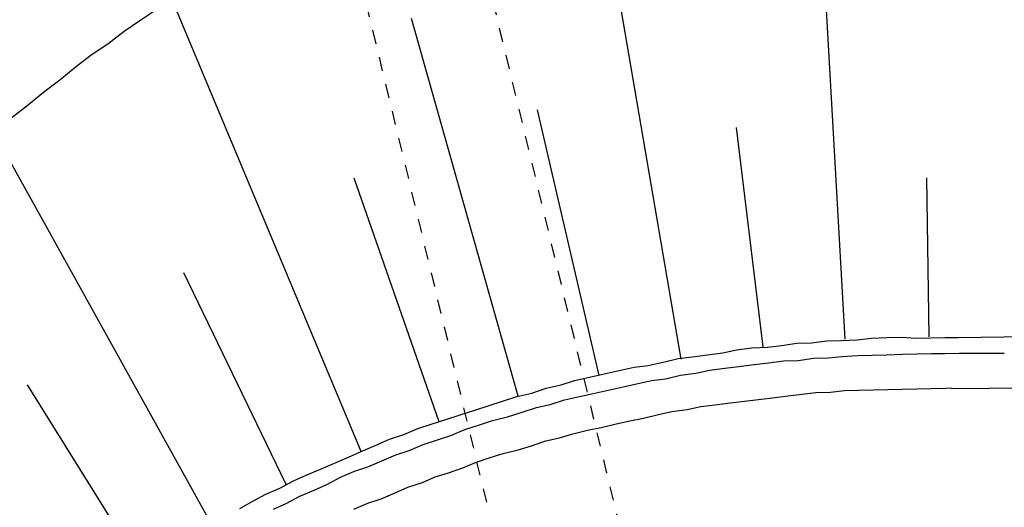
# Model space of a CAD drawing. Extents: x 447258 to 447844, y 441190 to 442763.
# Tile 91 of 123: x 447344 to 447380, y 442014 to 442032. Entities that reach past the tile are written whole.
import ezdxf

# ---------------------------------------------------------------- set-up
doc = ezdxf.new("R2010")
doc.units = 0
doc.header["$LTSCALE"] = 2
doc.header["$MEASUREMENT"] = 0
doc.linetypes.add('ACAD_ISO02W100', pattern=[0.5, 0.25, -0.25])
doc.linetypes.add('AUSGEZOGEN', pattern=[0])
for name, color, linetype in [('DB-Andere_Planer', 15, 'CONTINUOUS'), ('DB-Wegböschungen', 15, 'CONTINUOUS'), ('DB-Wege', 15, 'CONTINUOUS'), ('SCHLITZRINNE', 200, 'AUSGEZOGEN')]:
    doc.layers.add(name, color=color, linetype=linetype)

msp = doc.modelspace()

# ---------------------------------------------------------------- hatches: boundary and pattern name
at = {"layer": 'SCHLITZRINNE'}
h = msp.add_hatch(dxfattribs=at)
h.set_pattern_fill('_USER', color=256, scale=1.5, angle=45, style=0, pattern_type=0)
h.set_pattern_definition([(324.57214, (447454.4577, 442051.7744), (0.8695163, 1.222269), [])])
edge = h.paths.add_edge_path()
edge.add_line((447334.611, 442762.617), (447342.747, 442714.535))
edge.add_line((447342.747, 442714.535), (447353.712, 442649.783))
edge.add_line((447353.712, 442649.783), (447366.661, 442573.001))
edge.add_line((447366.661, 442573.001), (447374.28, 442528.103))
edge.add_line((447374.28, 442528.103), (447381.701, 442484.189))
edge.add_line((447381.701, 442484.189), (447389.266, 442439.438))
edge.add_line((447389.266, 442439.438), (447397.611, 442390.046))
edge.add_line((447397.611, 442390.046), (447405.855, 442341.529))
edge.add_line((447405.855, 442341.529), (447414.19, 442292.224))
edge.add_line((447414.19, 442292.224), (447422.918, 442240.682))
edge.add_line((447422.918, 442240.682), (447431.342, 442190.986))
edge.add_line((447431.342, 442190.986), (447439.461, 442143.078))
edge.add_line((447439.461, 442143.078), (447447.754, 442093.977))
edge.add_line((447447.754, 442093.977), (447454.078, 442054.026))
edge.add_line((447454.078, 442054.026), (447459.728, 442020.523))
edge.add_line((447453.692, 442053.306), (447459.221, 442020.52))
edge.add_line((447459.221, 442020.52), (447459.728, 442020.523))

# ---------------------------------------------------------------- linework, layer by layer
at = {"layer": 'DB-Andere_Planer', "linetype": 'ACAD_ISO02W100'}
for p, q in [((447360.263, 442037.464), (447371.128, 441992.447)), ((447355.928, 442036.418), (447366.793, 441991.401))]:
    msp.add_line(p, q, dxfattribs=at)
at = {"layer": 'DB-Wegböschungen', "linetype": 'Continuous'}
for p, q in [((447374.149, 442020.42), (447373.024, 442040.158)), ((447368.23, 442019.706), (447364.921, 442039.051)), ((447356.693, 442016.378), (447349.876, 442032.669)), ((447348.748, 442031.935), (447349.352, 442032.341)), ((447348.144, 442031.528), (447348.748, 442031.935)), ((447362.353, 442018.375), (447358.505, 442031.982)), ((447347.555, 442031.074), (447348.144, 442031.528)), ((447346.951, 442030.668), (447347.555, 442031.074)), ((447346.363, 442030.213), (447346.951, 442030.668)), ((447345.822, 442029.775), (447346.363, 442030.213)), ((447345.233, 442029.321), (447345.822, 442029.775)), ((447344.692, 442028.882), (447345.233, 442029.321)), ((447344.104, 442028.428), (447344.692, 442028.882)), ((447365.268, 442019.112), (447363.049, 442028.695)), ((447351.282, 442013.779), (447343.436, 442027.896)), ((447371.19, 442020.142), (447370.23, 442028.052)), ((447359.5, 442017.448), (447356.436, 442026.231)), ((447377.169, 442020.508), (447377.095, 442026.24)), ((447353.98, 442015.182), (447350.291, 442022.815)), ((447374.576, 442020.401), (447375.082, 442020.46)), ((447375.082, 442020.46), (447375.651, 442020.488)), ((447375.651, 442020.488), (447376.173, 442020.499)), ((447376.173, 442020.499), (447376.711, 442020.464)), ((447376.711, 442020.464), (447377.232, 442020.476)), ((447377.232, 442020.476), (447377.754, 442020.487)), ((447377.754, 442020.487), (447378.229, 442020.484)), ((447378.229, 442020.484), (447382.309, 442020.548)), ((447370.225, 442020.039), (447370.778, 442020.114)), ((447370.778, 442020.114), (447371.348, 442020.141)), ((447371.348, 442020.141), (447371.854, 442020.2)), ((447371.854, 442020.2), (447372.408, 442020.275)), ((447372.408, 442020.275), (447372.93, 442020.287)), ((447372.93, 442020.287), (447373.484, 442020.362)), ((447373.484, 442020.362), (447374.006, 442020.374)), ((447374.006, 442020.374), (447374.576, 442020.401)), ((447367.581, 442019.6), (447368.119, 442019.723)), ((447368.119, 442019.723), (447368.626, 442019.782)), ((447368.626, 442019.782), (447369.18, 442019.857)), ((447369.18, 442019.857), (447369.734, 442019.932)), ((447369.734, 442019.932), (447370.225, 442020.039)), ((447365.997, 442019.296), (447366.536, 442019.419)), ((447366.536, 442019.419), (447367.042, 442019.478)), ((447367.042, 442019.478), (447367.581, 442019.6)), ((447364.381, 442018.929), (447364.92, 442019.051)), ((447364.92, 442019.051), (447365.459, 442019.174)), ((447365.459, 442019.174), (447365.997, 442019.296)), ((447348.724, 442012.265), (447344.663, 442018.779)), ((447362.844, 442018.482), (447363.367, 442018.652)), ((447363.367, 442018.652), (447363.906, 442018.774)), ((447363.906, 442018.774), (447364.381, 442018.929)), ((447361.783, 442018.19), (447362.306, 442018.36)), ((447362.306, 442018.36), (447362.844, 442018.482)), ((447360.784, 442017.865), (447361.307, 442018.035)), ((447361.307, 442018.035), (447361.783, 442018.19)), ((447359.738, 442017.525), (447360.261, 442017.695)), ((447360.261, 442017.695), (447360.784, 442017.865)), ((447358.739, 442017.201), (447359.215, 442017.355)), ((447359.215, 442017.355), (447359.738, 442017.525)), ((447357.709, 442016.814), (447358.232, 442016.983)), ((447358.232, 442016.983), (447358.739, 442017.201)), ((447356.693, 442016.378), (447357.201, 442016.596)), ((447357.201, 442016.596), (447357.709, 442016.814)), ((447355.726, 442015.959), (447356.233, 442016.176)), ((447356.233, 442016.176), (447356.693, 442016.378)), ((447355.218, 442015.741), (447355.726, 442015.959)), ((447354.25, 442015.322), (447354.71, 442015.524)), ((447354.71, 442015.524), (447355.218, 442015.741)), ((447353.758, 442015.057), (447354.25, 442015.322)), ((447352.758, 442014.574), (447353.25, 442014.839)), ((447353.25, 442014.839), (447353.758, 442015.057)), ((447352.314, 442014.325), (447352.758, 442014.574))]:
    msp.add_line(p, q, dxfattribs=at)
at = {"layer": 'DB-Wege', "linetype": 'Continuous'}
for p, q in [((447372.451, 442019.658), (447373.005, 442019.733)), ((447373.005, 442019.733), (447373.527, 442019.745)), ((447373.527, 442019.745), (447374.033, 442019.804)), ((447374.033, 442019.804), (447374.603, 442019.831)), ((447374.603, 442019.831), (447375.125, 442019.843)), ((447375.125, 442019.843), (447375.647, 442019.855)), ((447375.647, 442019.855), (447376.216, 442019.882)), ((447376.216, 442019.882), (447376.738, 442019.894)), ((447376.738, 442019.894), (447377.26, 442019.906)), ((447377.26, 442019.906), (447377.734, 442019.902)), ((447377.734, 442019.902), (447378.256, 442019.914)), ((447378.256, 442019.914), (447379.885, 442019.918)), ((447369.254, 442019.303), (447369.808, 442019.378)), ((447369.808, 442019.378), (447370.315, 442019.437)), ((447370.315, 442019.437), (447370.869, 442019.512)), ((447370.869, 442019.512), (447371.375, 442019.571)), ((447371.375, 442019.571), (447371.929, 442019.646)), ((447371.929, 442019.646), (447372.451, 442019.658)), ((447367.671, 442018.999), (447368.209, 442019.121)), ((447368.209, 442019.121), (447368.763, 442019.196)), ((447368.763, 442019.196), (447369.254, 442019.303)), ((447365.596, 442018.588), (447366.135, 442018.71)), ((447366.135, 442018.71), (447366.626, 442018.817)), ((447366.626, 442018.817), (447367.164, 442018.939)), ((447367.164, 442018.939), (447367.671, 442018.999)), ((447377.25, 442018.641), (447377.772, 442018.653)), ((447377.772, 442018.653), (447377.978, 442018.667)), ((447377.978, 442018.642), (447384.319, 442018.701)), ((447364.028, 442018.236), (447364.567, 442018.358)), ((447364.567, 442018.358), (447365.058, 442018.465)), ((447365.058, 442018.465), (447365.596, 442018.588)), ((447371.017, 442018.246), (447371.524, 442018.305)), ((447371.524, 442018.305), (447372.078, 442018.38)), ((447372.078, 442018.38), (447372.584, 442018.44)), ((447372.584, 442018.44), (447373.091, 442018.499)), ((447373.091, 442018.499), (447373.612, 442018.511)), ((447373.612, 442018.511), (447374.119, 442018.57)), ((447374.119, 442018.57), (447374.641, 442018.582)), ((447374.641, 442018.582), (447375.163, 442018.594)), ((447375.163, 442018.594), (447375.684, 442018.606)), ((447375.684, 442018.606), (447376.206, 442018.618)), ((447376.206, 442018.618), (447376.728, 442018.629)), ((447376.728, 442018.629), (447377.25, 442018.641)), ((447362.491, 442017.789), (447363.014, 442017.959)), ((447363.014, 442017.959), (447363.505, 442018.066)), ((447363.505, 442018.066), (447364.028, 442018.236)), ((447368.453, 442017.886), (447368.944, 442017.993)), ((447368.944, 442017.993), (447369.45, 442018.052)), ((447369.45, 442018.052), (447370.004, 442018.127)), ((447370.004, 442018.127), (447370.511, 442018.187)), ((447370.511, 442018.187), (447371.017, 442018.246)), ((447361.43, 442017.497), (447361.968, 442017.619)), ((447361.968, 442017.619), (447362.491, 442017.789)), ((447366.869, 442017.582), (447367.408, 442017.704)), ((447367.408, 442017.704), (447367.899, 442017.811)), ((447367.899, 442017.811), (447368.453, 442017.886)), ((447360.431, 442017.172), (447360.954, 442017.342)), ((447360.954, 442017.342), (447361.43, 442017.497)), ((447364.858, 442017.139), (447365.349, 442017.245)), ((447365.349, 442017.245), (447365.888, 442017.368)), ((447365.888, 442017.368), (447366.379, 442017.475)), ((447366.379, 442017.475), (447366.869, 442017.582)), ((447359.448, 442016.8), (447359.923, 442016.955)), ((447359.923, 442016.955), (447360.431, 442017.172)), ((447363.844, 442016.862), (447364.32, 442017.016)), ((447364.32, 442017.016), (447364.858, 442017.139)), ((447358.417, 442016.413), (447358.925, 442016.63)), ((447358.925, 442016.63), (447359.448, 442016.8)), ((447362.354, 442016.43), (447362.83, 442016.585)), ((447362.83, 442016.585), (447363.353, 442016.755)), ((447363.353, 442016.755), (447363.844, 442016.862)), ((447357.434, 442016.041), (447357.942, 442016.258)), ((447357.942, 442016.258), (447358.417, 442016.413)), ((447361.34, 442016.153), (447361.816, 442016.308)), ((447361.816, 442016.308), (447362.354, 442016.43)), ((447356.451, 442015.669), (447356.926, 442015.823)), ((447356.926, 442015.823), (447357.434, 442016.041)), ((447360.357, 442015.781), (447360.817, 442015.983)), ((447360.817, 442015.983), (447361.34, 442016.153)), ((447355.943, 442015.451), (447356.451, 442015.669)), ((447358.898, 442015.255), (447359.359, 442015.457)), ((447359.359, 442015.457), (447359.834, 442015.611)), ((447359.834, 442015.611), (447360.357, 442015.781)), ((447354.991, 442014.984), (447355.451, 442015.186)), ((447355.451, 442015.186), (447355.943, 442015.451)), ((447358.375, 442015.085), (447358.898, 442015.255)), ((447353.991, 442014.502), (447354.483, 442014.767)), ((447354.483, 442014.767), (447354.991, 442014.984)), ((447357.408, 442014.665), (447357.915, 442014.883)), ((447357.915, 442014.883), (447358.375, 442015.085)), ((447353.531, 442014.3), (447353.991, 442014.502)), ((447356.424, 442014.293), (447356.932, 442014.511)), ((447356.932, 442014.511), (447357.408, 442014.665))]:
    msp.add_line(p, q, dxfattribs=at)

doc.saveas('drawing.dxf')
